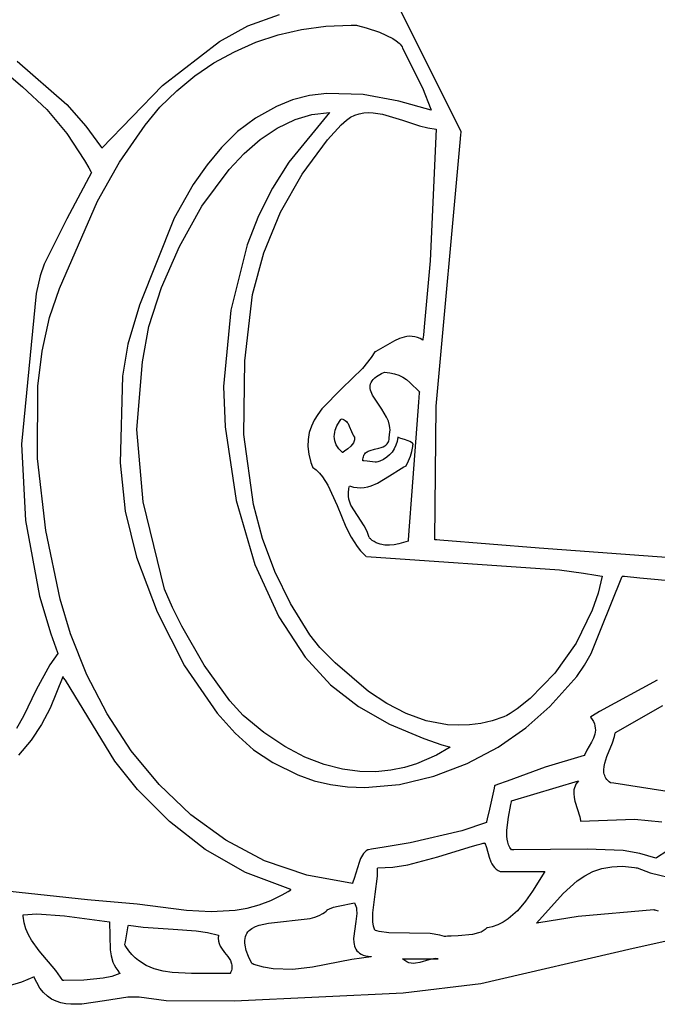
# Model space of a CAD drawing. Extents: x 21.3 to 51.6, y -34 to 34.1.
# Tile 79 of 117: x 42.6 to 43.9, y 5.9 to 7.8. Entities that reach past the tile are written whole.
import ezdxf

# ---------------------------------------------------------------- set-up
doc = ezdxf.new("R2010")
doc.units = 0

msp = doc.modelspace()

# ---------------------------------------------------------------- linework, layer by layer
at = {"layer": 'Layer 1', "color": 7, "linetype": 'CONTINUOUS'}
for p, q in [((43.495119, 7.587339), (43.36918, 7.839922)), ((43.070628, 7.798479), (43.133553, 7.821074)), ((43.01417, 7.766895), (43.070628, 7.798479)), ((43.177491, 7.791084), (43.225837, 7.797662)), ((43.225837, 7.797662), (43.275826, 7.799898)), ((43.275826, 7.799898), (43.282184, 7.799865)), ((43.282184, 7.799865), (43.285371, 7.799822)), ((43.285371, 7.799822), (43.28577, 7.799815)), ((43.28577, 7.799815), (43.28597, 7.799812)), ((43.28597, 7.799812), (43.286069, 7.79981)), ((43.286115, 7.799807), (43.286203, 7.799787)), ((43.286203, 7.799787), (43.286631, 7.799688)), ((43.286631, 7.799688), (43.288442, 7.799258)), ((43.288442, 7.799258), (43.305781, 7.79459)), ((43.305781, 7.79459), (43.33241, 7.785636)), ((43.086224, 7.765526), (43.130912, 7.78032)), ((43.130912, 7.78032), (43.177491, 7.791084)), ((43.33241, 7.785636), (43.359174, 7.772966)), ((42.900394, 7.679553), (43.01417, 7.766895)), ((43.043552, 7.746856), (43.086224, 7.765526)), ((43.359174, 7.772966), (43.365768, 7.768594)), ((43.365768, 7.768594), (43.371338, 7.763962)), ((43.371338, 7.763962), (43.373665, 7.761552)), ((43.373665, 7.761552), (43.375648, 7.759084)), ((43.375648, 7.759084), (43.377257, 7.756557)), ((43.377257, 7.756557), (43.378463, 7.753975)), ((43.00302, 7.724467), (43.043552, 7.746856)), ((43.378463, 7.753975), (43.418202, 7.674805)), ((42.56349, 7.726729), (42.621624, 7.67708)), ((42.610959, 7.727924), (42.710059, 7.641511)), ((42.964752, 7.698513), (43.00302, 7.724467)), ((42.928873, 7.669151), (42.964752, 7.698513)), ((42.621624, 7.67708), (42.670153, 7.63195)), ((42.779987, 7.555063), (42.900394, 7.679553)), ((42.895506, 7.636535), (42.928873, 7.669151)), ((43.192905, 7.659699), (43.159291, 7.651333)), ((43.227955, 7.663786), (43.192905, 7.659699)), ((43.300003, 7.661407), (43.227955, 7.663786)), ((43.370712, 7.648752), (43.300003, 7.661407)), ((43.418202, 7.674805), (43.43475, 7.632506)), ((42.710059, 7.641511), (42.748139, 7.598693)), ((43.127704, 7.63812), (43.085704, 7.614767)), ((43.159291, 7.651333), (43.127704, 7.63812)), ((43.435359, 7.630381), (43.370712, 7.648752)), ((42.670153, 7.63195), (42.710111, 7.584474)), ((42.866029, 7.600421), (42.895506, 7.636535)), ((43.232632, 7.626199), (43.152075, 7.527445)), ((43.164349, 7.611775), (43.197848, 7.62183)), ((43.197848, 7.62183), (43.232632, 7.626199)), ((43.275013, 7.616495), (43.283502, 7.620596)), ((43.283502, 7.620596), (43.292235, 7.623403)), ((43.292235, 7.623403), (43.30119, 7.625039)), ((43.30119, 7.625039), (43.310341, 7.625629)), ((43.310341, 7.625629), (43.319666, 7.625293)), ((43.319666, 7.625293), (43.338743, 7.622341)), ((43.338743, 7.622341), (43.377948, 7.610757)), ((43.43475, 7.632506), (43.435183, 7.631102)), ((43.435183, 7.631102), (43.435398, 7.630398)), ((43.435406, 7.630369), (43.435359, 7.630381)), ((42.748139, 7.598693), (42.777341, 7.558832)), ((42.814741, 7.526822), (42.866029, 7.600421)), ((43.085704, 7.614767), (43.050068, 7.587847)), ((43.128773, 7.594628), (43.164349, 7.611775)), ((43.228832, 7.571258), (43.256463, 7.601423)), ((43.256463, 7.601423), (43.266791, 7.610978)), ((43.266791, 7.610978), (43.275013, 7.616495)), ((43.377948, 7.610757), (43.411968, 7.599655)), ((43.411968, 7.599655), (43.428717, 7.595404)), ((42.710111, 7.584474), (42.745441, 7.530537)), ((43.050068, 7.587847), (43.0179, 7.556445)), ((43.094953, 7.571894), (43.128773, 7.594628)), ((43.428717, 7.595404), (43.445132, 7.592865)), ((43.445132, 7.592865), (43.433562, 7.330672)), ((43.493446, 7.573561), (43.494465, 7.58188)), ((43.494465, 7.58188), (43.494976, 7.58604)), ((43.494976, 7.58604), (43.495104, 7.58708)), ((43.495104, 7.58708), (43.49512, 7.58721)), ((43.495128, 7.587275), (43.495119, 7.587339)), ((43.49512, 7.58721), (43.495128, 7.587275)), ((42.777341, 7.558832), (42.77885, 7.556485)), ((43.062983, 7.544315), (43.094953, 7.571894)), ((43.1784, 7.503345), (43.228832, 7.571258)), ((43.445336, 7.042119), (43.493446, 7.573561)), ((42.77885, 7.556485), (42.77959, 7.55532)), ((42.77959, 7.55532), (42.779774, 7.555029)), ((42.779774, 7.555029), (42.779987, 7.555063)), ((43.0179, 7.556445), (42.9892, 7.521886)), ((43.032953, 7.512631), (43.062983, 7.544315)), ((42.745441, 7.530537), (42.753938, 7.515835)), ((42.771048, 7.449869), (42.814741, 7.526822)), ((42.9892, 7.521886), (42.961483, 7.482777)), ((43.152075, 7.527445), (43.119501, 7.475403)), ((42.759011, 7.506738), (42.710376, 7.414309)), ((42.753938, 7.515835), (42.758172, 7.508282)), ((42.758172, 7.508282), (42.758701, 7.507328)), ((42.758701, 7.507328), (42.758965, 7.50685)), ((42.758965, 7.50685), (42.758998, 7.50679)), ((42.979085, 7.439915), (43.032953, 7.512631)), ((43.135721, 7.427647), (43.1784, 7.503345)), ((42.961483, 7.482777), (42.923765, 7.415727)), ((43.119501, 7.475403), (43.091852, 7.420643)), ((42.695503, 7.276124), (42.771048, 7.449869)), ((42.934086, 7.359677), (42.979085, 7.439915)), ((43.10237, 7.346957), (43.135721, 7.427647)), ((42.710376, 7.414309), (42.665077, 7.32397)), ((42.923765, 7.415727), (42.854666, 7.242977)), ((43.091852, 7.420643), (43.068972, 7.362457)), ((42.898691, 7.277844), (42.934086, 7.359677)), ((43.068972, 7.362457), (43.03688, 7.23298)), ((43.079922, 7.264066), (43.10237, 7.346957)), ((42.665077, 7.32397), (42.656958, 7.300974)), ((43.433562, 7.330672), (43.421343, 7.199905)), ((42.656958, 7.300974), (42.648931, 7.265868)), ((42.648931, 7.265868), (42.619952, 6.966106)), ((42.675794, 7.218113), (42.695503, 7.276124)), ((42.873638, 7.200347), (42.898691, 7.277844)), ((43.064272, 7.131971), (43.079922, 7.264066)), ((42.854666, 7.242977), (42.831821, 7.165203)), ((43.03688, 7.23298), (43.02196, 7.081318)), ((42.660774, 7.151068), (42.675794, 7.218113)), ((42.860654, 7.130129), (42.873638, 7.200347)), ((43.421343, 7.199905), (43.419719, 7.18337)), ((43.362269, 7.171748), (43.32529, 7.150874)), ((43.371952, 7.176225), (43.362269, 7.171748)), ((43.381864, 7.179422), (43.371952, 7.176225)), ((43.386913, 7.180387), (43.381864, 7.179422)), ((43.392031, 7.180846), (43.386913, 7.180387)), ((43.397218, 7.18074), (43.392031, 7.180846)), ((43.40248, 7.180005), (43.397218, 7.18074)), ((43.407819, 7.178582), (43.40248, 7.180005)), ((43.413238, 7.176407), (43.407819, 7.178582)), ((43.418742, 7.17342), (43.413238, 7.176407)), ((43.418753, 7.173523), (43.418746, 7.173459)), ((43.418803, 7.174042), (43.418753, 7.173523)), ((43.418905, 7.17508), (43.418803, 7.174042)), ((43.419719, 7.18337), (43.418905, 7.17508)), ((42.652174, 7.081403), (42.660774, 7.151068)), ((42.831821, 7.165203), (42.820887, 7.101811)), ((43.322907, 7.149808), (43.315875, 7.138354)), ((43.323047, 7.149869), (43.322977, 7.149839)), ((43.32529, 7.150874), (43.323047, 7.149869)), ((42.849523, 6.99546), (42.860654, 7.130129)), ((43.062696, 6.985614), (43.064272, 7.131971)), ((43.315875, 7.138354), (43.298636, 7.116854)), ((43.298636, 7.116854), (43.257224, 7.076945)), ((43.336313, 7.106648), (43.342227, 7.109474)), ((43.342227, 7.109474), (43.342326, 7.109518)), ((43.342363, 7.10953), (43.353019, 7.108494)), ((43.353019, 7.108494), (43.362574, 7.106391)), ((42.820887, 7.101811), (42.816089, 6.929141)), ((43.314807, 7.08615), (43.316017, 7.089167)), ((43.316017, 7.089167), (43.317784, 7.092152)), ((43.317784, 7.092152), (43.320146, 7.095106)), ((43.320146, 7.095106), (43.323142, 7.09803)), ((43.323142, 7.09803), (43.326809, 7.100928)), ((43.326809, 7.100928), (43.336313, 7.106648)), ((43.362574, 7.106391), (43.371193, 7.103315)), ((43.371193, 7.103315), (43.379044, 7.099362)), ((43.379044, 7.099362), (43.386293, 7.094627)), ((43.386293, 7.094627), (43.393107, 7.089206)), ((43.393107, 7.089206), (43.411798, 7.070644)), ((42.6515, 6.937775), (42.652174, 7.081403)), ((43.02196, 7.081318), (43.02512, 7.000948)), ((43.257224, 7.076945), (43.21754, 7.036327)), ((43.313905, 7.080008), (43.314116, 7.083097)), ((43.314136, 7.076881), (43.313905, 7.080008)), ((43.314116, 7.083097), (43.314807, 7.08615)), ((43.31477, 7.073713), (43.314136, 7.076881)), ((43.31577, 7.070503), (43.31477, 7.073713)), ((43.318712, 7.063949), (43.31577, 7.070503)), ((43.411769, 7.070256), (43.411642, 7.068559)), ((43.411794, 7.070602), (43.411769, 7.070256)), ((43.337423, 7.035673), (43.318712, 7.063949)), ((43.41024, 7.049816), (43.397002, 6.872777)), ((43.411642, 7.068559), (43.41024, 7.049816)), ((43.21754, 7.036327), (43.209433, 7.025382)), ((43.346651, 7.02009), (43.337423, 7.035673)), ((43.442352, 6.77623), (43.445336, 7.042119)), ((43.202463, 7.01394), (43.196836, 7.00191)), ((43.209433, 7.025382), (43.202463, 7.01394)), ((43.247823, 7.002788), (43.252561, 7.011202)), ((43.252561, 7.011202), (43.255406, 7.015343)), ((43.255406, 7.015343), (43.256163, 7.016369)), ((43.256163, 7.016369), (43.256211, 7.016433)), ((43.256243, 7.016475), (43.259357, 7.015765)), ((43.259357, 7.015765), (43.262074, 7.014682)), ((43.262074, 7.014682), (43.264436, 7.013265)), ((43.264436, 7.013265), (43.266485, 7.011548)), ((43.266485, 7.011548), (43.268263, 7.009569)), ((43.35016, 7.011885), (43.346651, 7.02009)), ((43.352523, 7.003386), (43.35016, 7.011885)), ((42.862229, 6.851544), (42.849523, 6.99546)), ((43.02512, 7.000948), (43.0472, 6.854061)), ((43.196836, 7.00191), (43.192757, 6.989202)), ((43.243414, 6.990009), (43.244496, 6.994275)), ((43.244496, 6.994275), (43.247823, 7.002788)), ((43.268263, 7.009569), (43.269814, 7.007365)), ((43.269814, 7.007365), (43.272401, 7.002427)), ((43.272401, 7.002427), (43.276715, 6.991464)), ((43.276715, 6.991464), (43.279306, 6.985662)), ((43.353179, 6.99902), (43.352523, 7.003386)), ((43.353434, 6.994576), (43.353179, 6.99902)), ((43.353249, 6.99005), (43.353434, 6.994576)), ((43.081348, 6.846021), (43.062696, 6.985614)), ((43.190433, 6.975724), (43.190069, 6.961386)), ((43.192757, 6.989202), (43.190433, 6.975724)), ((43.242522, 6.98152), (43.24275, 6.985754)), ((43.242754, 6.977319), (43.242522, 6.98152)), ((43.24275, 6.985754), (43.243414, 6.990009)), ((43.243466, 6.973162), (43.242754, 6.977319)), ((43.24468, 6.969062), (43.243466, 6.973162)), ((43.279306, 6.985662), (43.280851, 6.982928)), ((43.280851, 6.982928), (43.282632, 6.980365)), ((43.282079, 6.972744), (43.281369, 6.970917)), ((43.282581, 6.974607), (43.282079, 6.972744)), ((43.282856, 6.9765), (43.282581, 6.974607)), ((43.282632, 6.980365), (43.28288, 6.978421)), ((43.28288, 6.978421), (43.282856, 6.9765)), ((43.350141, 6.970821), (43.350964, 6.97307)), ((43.350964, 6.97307), (43.351575, 6.97558)), ((43.351575, 6.97558), (43.351958, 6.978369)), ((43.351958, 6.978369), (43.352586, 6.98544)), ((43.352586, 6.98544), (43.353249, 6.99005)), ((43.36733, 6.971813), (43.364992, 6.964006)), ((43.368742, 6.98036), (43.36733, 6.971813)), ((43.369163, 6.98013), (43.36875, 6.98036)), ((43.369997, 6.979692), (43.369163, 6.98013)), ((43.371699, 6.978904), (43.369997, 6.979692)), ((43.375216, 6.977601), (43.371699, 6.978904)), ((43.382491, 6.975556), (43.375216, 6.977601)), ((43.389688, 6.973223), (43.382491, 6.975556)), ((43.393108, 6.971562), (43.389688, 6.973223)), ((43.396331, 6.969365), (43.393108, 6.971562)), ((42.619952, 6.966106), (42.628097, 6.814481)), ((43.190069, 6.961386), (43.191872, 6.946099)), ((43.246417, 6.96503), (43.24468, 6.969062)), ((43.248698, 6.961077), (43.246417, 6.96503)), ((43.251544, 6.957215), (43.248698, 6.961077)), ((43.254976, 6.953455), (43.251544, 6.957215)), ((43.259017, 6.94981), (43.254976, 6.953455)), ((43.263057, 6.952346), (43.260458, 6.950686)), ((43.269201, 6.956777), (43.263057, 6.952346)), ((43.275464, 6.962464), (43.269201, 6.956777)), ((43.278211, 6.965691), (43.275464, 6.962464)), ((43.280474, 6.969129), (43.278211, 6.965691)), ((43.281369, 6.970917), (43.280474, 6.969129)), ((43.307954, 6.951251), (43.309738, 6.952275)), ((43.309738, 6.952275), (43.313625, 6.953945)), ((43.313625, 6.953945), (43.322256, 6.956273)), ((43.322256, 6.956273), (43.331246, 6.958207)), ((43.331246, 6.958207), (43.335582, 6.959383)), ((43.335582, 6.959383), (43.339654, 6.960889)), ((43.339654, 6.960889), (43.343347, 6.962867)), ((43.343347, 6.962867), (43.345013, 6.964079)), ((43.345013, 6.964079), (43.346541, 6.965462)), ((43.346541, 6.965462), (43.347914, 6.967035)), ((43.347914, 6.967035), (43.349119, 6.968815)), ((43.349119, 6.968815), (43.350141, 6.970821)), ((43.361749, 6.956939), (43.357626, 6.950613)), ((43.364992, 6.964006), (43.361749, 6.956939)), ((43.394262, 6.942323), (43.397024, 6.952011)), ((43.39785, 6.968017), (43.396331, 6.969365)), ((43.397024, 6.952011), (43.398803, 6.961985)), ((43.399296, 6.966476), (43.39785, 6.968017)), ((43.398803, 6.961985), (43.399105, 6.964534)), ((43.399105, 6.964534), (43.399236, 6.965818)), ((43.399236, 6.965818), (43.399296, 6.966462)), ((42.668302, 6.794356), (42.6515, 6.937775)), ((43.191872, 6.946099), (43.196046, 6.92977)), ((43.2591, 6.949859), (43.259038, 6.949822)), ((43.259353, 6.950011), (43.2591, 6.949859)), ((43.260458, 6.950686), (43.259353, 6.950011)), ((43.299298, 6.933153), (43.299425, 6.936168)), ((43.299486, 6.933124), (43.299334, 6.93314)), ((43.299425, 6.936168), (43.299795, 6.93889)), ((43.301157, 6.932948), (43.299486, 6.933124)), ((43.299795, 6.93889), (43.300393, 6.941337)), ((43.300393, 6.941337), (43.301205, 6.943528)), ((43.308117, 6.932215), (43.301157, 6.932948)), ((43.301205, 6.943528), (43.302216, 6.945479)), ((43.302216, 6.945479), (43.303411, 6.947209)), ((43.303411, 6.947209), (43.304775, 6.948736)), ((43.304775, 6.948736), (43.306294, 6.950077)), ((43.306294, 6.950077), (43.307954, 6.951251)), ((43.323837, 6.93056), (43.308117, 6.932215)), ((43.332811, 6.932708), (43.328822, 6.931303)), ((43.340216, 6.936074), (43.332811, 6.932708)), ((43.346836, 6.94018), (43.340216, 6.936074)), ((43.352647, 6.945027), (43.346836, 6.94018)), ((43.357626, 6.950613), (43.352647, 6.945027)), ((43.385409, 6.923421), (43.390423, 6.932825)), ((43.390423, 6.932825), (43.394262, 6.942323)), ((42.816089, 6.929141), (42.826362, 6.832844)), ((43.196046, 6.92977), (43.199087, 6.921187)), ((43.199087, 6.921187), (43.199192, 6.920914)), ((43.199192, 6.920914), (43.199245, 6.920778)), ((43.199245, 6.920778), (43.199272, 6.92071)), ((43.199299, 6.920643), (43.206439, 6.915207)), ((43.206439, 6.915207), (43.212974, 6.908781)), ((43.325502, 6.930384), (43.323837, 6.93056)), ((43.325653, 6.930368), (43.325502, 6.930384)), ((43.326757, 6.930669), (43.325707, 6.93037)), ((43.328822, 6.931303), (43.326757, 6.930669)), ((43.352569, 6.903429), (43.37551, 6.918235)), ((43.37551, 6.918235), (43.381154, 6.921341)), ((43.381154, 6.921341), (43.383971, 6.922746)), ((43.383971, 6.922746), (43.385379, 6.923406)), ((43.212974, 6.908781), (43.218978, 6.901465)), ((43.218978, 6.901465), (43.229681, 6.884576)), ((43.328394, 6.88896), (43.352569, 6.903429)), ((43.229681, 6.884576), (43.247904, 6.844611)), ((43.270742, 6.869983), (43.271607, 6.877279)), ((43.271607, 6.877279), (43.272403, 6.881126)), ((43.272403, 6.881126), (43.272897, 6.883102)), ((43.272912, 6.883143), (43.280539, 6.881076)), ((43.280539, 6.881076), (43.287942, 6.87998)), ((43.287942, 6.87998), (43.295134, 6.879769)), ((43.295134, 6.879769), (43.302128, 6.880356)), ((43.302128, 6.880356), (43.308937, 6.881655)), ((43.308937, 6.881655), (43.315576, 6.88358)), ((43.315576, 6.88358), (43.328394, 6.88896)), ((43.0472, 6.854061), (43.084437, 6.727212)), ((43.270765, 6.86317), (43.270742, 6.869983)), ((43.271578, 6.856782), (43.270765, 6.86317)), ((43.273085, 6.850763), (43.271578, 6.856782)), ((43.397002, 6.872777), (43.39114, 6.794378)), ((42.904762, 6.678248), (42.862229, 6.851544)), ((43.0994, 6.778783), (43.081348, 6.846021)), ((43.247904, 6.844611), (43.265761, 6.801827)), ((43.275189, 6.845057), (43.273085, 6.850763)), ((43.301909, 6.80387), (43.275189, 6.845057)), ((42.628097, 6.814481), (42.655819, 6.663698)), ((42.826362, 6.832844), (42.849004, 6.741671)), ((43.265761, 6.801827), (43.276007, 6.781413)), ((43.307788, 6.792738), (43.301909, 6.80387)), ((42.697111, 6.658272), (42.668302, 6.794356)), ((43.123877, 6.713262), (43.0994, 6.778783)), ((43.276007, 6.781413), (43.287906, 6.762738)), ((43.310074, 6.786736), (43.307788, 6.792738)), ((43.311797, 6.780367), (43.310074, 6.786736)), ((43.312645, 6.779481), (43.311816, 6.780345)), ((43.314346, 6.777839), (43.312645, 6.779481)), ((43.317914, 6.774899), (43.314346, 6.777839)), ((43.389732, 6.77555), (43.389604, 6.773828)), ((43.39114, 6.794378), (43.389732, 6.77555)), ((43.442378, 6.776198), (43.442352, 6.77623)), ((43.442426, 6.776196), (43.442378, 6.776198)), ((43.442522, 6.776191), (43.442426, 6.776196)), ((43.44329, 6.776154), (43.442522, 6.776191)), ((43.446362, 6.776001), (43.44329, 6.776154)), ((43.452508, 6.775683), (43.446362, 6.776001)), ((43.650044, 6.759304), (43.452508, 6.775683)), ((43.287906, 6.762738), (43.294657, 6.754306)), ((43.321686, 6.772399), (43.317914, 6.774899)), ((43.325643, 6.770316), (43.321686, 6.772399)), ((43.329764, 6.768631), (43.325643, 6.770316)), ((43.334032, 6.767323), (43.329764, 6.768631)), ((43.342927, 6.765754), (43.334032, 6.767323)), ((43.352173, 6.765441), (43.342927, 6.765754)), ((43.361616, 6.766218), (43.352173, 6.765441)), ((43.3711, 6.767918), (43.361616, 6.766218)), ((43.389572, 6.773419), (43.3711, 6.767918)), ((43.389577, 6.773469), (43.389573, 6.77342)), ((43.389604, 6.773828), (43.389577, 6.773469)), ((44.04927, 6.730365), (43.650044, 6.759304)), ((42.849004, 6.741671), (42.88996, 6.632971)), ((43.294657, 6.754306), (43.30204, 6.746614)), ((43.30204, 6.746614), (43.305991, 6.743077)), ((43.305991, 6.743077), (43.306117, 6.74297)), ((43.306117, 6.74297), (43.30618, 6.742917)), ((43.30618, 6.742917), (43.306212, 6.74289)), ((43.306246, 6.742865), (43.69057, 6.716428)), ((43.084437, 6.727212), (43.131903, 6.622611)), ((43.155237, 6.649468), (43.123877, 6.713262)), ((43.69057, 6.716428), (43.738775, 6.709648)), ((43.738775, 6.709648), (43.762881, 6.70599)), ((43.762881, 6.70599), (43.774934, 6.704094)), ((43.775683, 6.703972), (43.767459, 6.66982)), ((43.773436, 6.599862), (43.81455, 6.701489)), ((43.774934, 6.704094), (43.775311, 6.704034)), ((43.775311, 6.704034), (43.775499, 6.704004)), ((43.775499, 6.704004), (43.775593, 6.703989)), ((43.775593, 6.703989), (43.77564, 6.703982)), ((43.77564, 6.703982), (43.775683, 6.703972)), ((43.81455, 6.701489), (43.815405, 6.703006)), ((43.815405, 6.703006), (43.815837, 6.703762)), ((43.815837, 6.703762), (43.815946, 6.703951)), ((43.815978, 6.703973), (43.816133, 6.703958)), ((43.816133, 6.703958), (43.816893, 6.703886)), ((43.816893, 6.703886), (43.820097, 6.703581)), ((43.820097, 6.703581), (43.850393, 6.700696)), ((43.850393, 6.700696), (43.938317, 6.692324)), ((42.920644, 6.641144), (42.904762, 6.678248)), ((42.655819, 6.663698), (42.678073, 6.589091)), ((42.717305, 6.5889), (42.697111, 6.658272)), ((43.767459, 6.66982), (43.755808, 6.635905)), ((42.938972, 6.604101), (42.920644, 6.641144)), ((43.193935, 6.58741), (43.155237, 6.649468)), ((42.88996, 6.632971), (42.944546, 6.525563)), ((43.131903, 6.622611), (43.184669, 6.542468)), ((43.755808, 6.635905), (43.723553, 6.570432)), ((42.983315, 6.526819), (42.938972, 6.604101)), ((43.753413, 6.549951), (43.773436, 6.599862)), ((42.678073, 6.589091), (42.691482, 6.552067)), ((42.750009, 6.507682), (42.717305, 6.5889)), ((43.213575, 6.561676), (43.193935, 6.58741)), ((43.243953, 6.53112), (43.213575, 6.561676)), ((43.723553, 6.570432), (43.681567, 6.510845)), ((42.692341, 6.549795), (42.676155, 6.527306)), ((42.691482, 6.552067), (42.691926, 6.550913)), ((42.691926, 6.550913), (42.692149, 6.550336)), ((42.692149, 6.550336), (42.69226, 6.550048)), ((42.69226, 6.550048), (42.692316, 6.549904)), ((42.692316, 6.549904), (42.692344, 6.549832)), ((43.184669, 6.542468), (43.235184, 6.48799)), ((43.74078, 6.526453), (43.753413, 6.549951)), ((42.676155, 6.527306), (42.649176, 6.477449)), ((42.944546, 6.525563), (43.009501, 6.430995)), ((43.034388, 6.455917), (42.983315, 6.526819)), ((43.3108, 6.474321), (43.243953, 6.53112)), ((43.725349, 6.504397), (43.74078, 6.526453)), ((42.702022, 6.503812), (42.67718, 6.440999)), ((42.702106, 6.503932), (42.702022, 6.503812)), ((42.703802, 6.501711), (42.702106, 6.503932)), ((42.707165, 6.497213), (42.703802, 6.501711)), ((42.790437, 6.429727), (42.750009, 6.507682)), ((43.681567, 6.510845), (43.632497, 6.460439)), ((43.671243, 6.444316), (43.725349, 6.504397)), ((42.805755, 6.336105), (42.707165, 6.497213)), ((43.235184, 6.48799), (43.290781, 6.444583)), ((43.885383, 6.497019), (43.770128, 6.434685)), ((42.649176, 6.477449), (42.623958, 6.425618)), ((43.347181, 6.450244), (43.3108, 6.474321)), ((43.061128, 6.426848), (43.034388, 6.455917)), ((43.290781, 6.444583), (43.352523, 6.409499)), ((43.385472, 6.430492), (43.347181, 6.450244)), ((43.632497, 6.460439), (43.606133, 6.439707)), ((43.623927, 6.401865), (43.671243, 6.444316)), ((43.802083, 6.392871), (43.896152, 6.446353)), ((42.623958, 6.425618), (42.609974, 6.400662)), ((42.67718, 6.440999), (42.659929, 6.409068)), ((42.838456, 6.356434), (42.790437, 6.429727)), ((43.009501, 6.430995), (43.044973, 6.391336)), ((43.102524, 6.392792), (43.061128, 6.426848)), ((43.42563, 6.416147), (43.385472, 6.430492)), ((43.580234, 6.42416), (43.556854, 6.416388)), ((43.585832, 6.426452), (43.580234, 6.42416)), ((43.592639, 6.430639), (43.585832, 6.426452)), ((43.606133, 6.439707), (43.592639, 6.430639)), ((43.752085, 6.423406), (43.75549, 6.418962)), ((43.752323, 6.423581), (43.752106, 6.423441)), ((43.752757, 6.42386), (43.752323, 6.423581)), ((43.756229, 6.42608), (43.752757, 6.42386)), ((43.770128, 6.434685), (43.756229, 6.42608)), ((42.659929, 6.409068), (42.639015, 6.377691)), ((43.352523, 6.409499), (43.420494, 6.380996)), ((43.467609, 6.408294), (43.42563, 6.416147)), ((43.489268, 6.407139), (43.467609, 6.408294)), ((43.511366, 6.408013), (43.489268, 6.407139)), ((43.533896, 6.411051), (43.511366, 6.408013)), ((43.556854, 6.416388), (43.533896, 6.411051)), ((43.75549, 6.418962), (43.758131, 6.414584)), ((43.758131, 6.414584), (43.760062, 6.410269)), ((43.760062, 6.410269), (43.761337, 6.40601)), ((43.761337, 6.40601), (43.762011, 6.401803)), ((43.044973, 6.391336), (43.081965, 6.358259)), ((43.144052, 6.36502), (43.102524, 6.392792)), ((43.568507, 6.363621), (43.623927, 6.401865)), ((43.76097, 6.389438), (43.758268, 6.381357)), ((43.761773, 6.393522), (43.76097, 6.389438)), ((43.762138, 6.397642), (43.761773, 6.393522)), ((43.762011, 6.401803), (43.762138, 6.397642)), ((43.796209, 6.372197), (43.800505, 6.385117)), ((43.800505, 6.385117), (43.801832, 6.391231)), ((43.801832, 6.391231), (43.802053, 6.392715)), ((43.802053, 6.392715), (43.802066, 6.392807)), ((43.802066, 6.392807), (43.802072, 6.392853)), ((42.639015, 6.377691), (42.614105, 6.347541)), ((43.184043, 6.344119), (43.144052, 6.36502)), ((43.420494, 6.380996), (43.456843, 6.368667)), ((43.456843, 6.368667), (43.466179, 6.365748)), ((43.466179, 6.365748), (43.470884, 6.364311)), ((43.470884, 6.364311), (43.472064, 6.363954)), ((43.754465, 6.373358), (43.745302, 6.35744)), ((43.758268, 6.381357), (43.754465, 6.373358)), ((43.785221, 6.345051), (43.796209, 6.372197)), ((42.893929, 6.2892), (42.838456, 6.356434)), ((43.081965, 6.358259), (43.120119, 6.332887)), ((43.44618, 6.347523), (43.406375, 6.330297)), ((43.472901, 6.363695), (43.44618, 6.347523)), ((43.472064, 6.363954), (43.472655, 6.363776)), ((43.472655, 6.363776), (43.472802, 6.363731)), ((43.472802, 6.363731), (43.472876, 6.363709)), ((43.506847, 6.331117), (43.568507, 6.363621)), ((43.739538, 6.347022), (43.66187, 6.323711)), ((43.739645, 6.347174), (43.739582, 6.347048)), ((43.739772, 6.347425), (43.739645, 6.347174)), ((43.740811, 6.349437), (43.739772, 6.347425)), ((43.745302, 6.35744), (43.740811, 6.349437)), ((43.78091, 6.33166), (43.785221, 6.345051)), ((42.850796, 6.279665), (42.805755, 6.336105)), ((43.120119, 6.332887), (43.170201, 6.308362)), ((43.222323, 6.329378), (43.184043, 6.344119)), ((43.25872, 6.320081), (43.222323, 6.329378)), ((43.406375, 6.330297), (43.381999, 6.323073)), ((43.440812, 6.305887), (43.506847, 6.331117)), ((43.778975, 6.318947), (43.779571, 6.325193)), ((43.779571, 6.325193), (43.78091, 6.33166)), ((43.170201, 6.308362), (43.202146, 6.296994)), ((43.293059, 6.315516), (43.25872, 6.320081)), ((43.325167, 6.314969), (43.293059, 6.315516)), ((43.354872, 6.317725), (43.325167, 6.314969)), ((43.381999, 6.323073), (43.354872, 6.317725)), ((43.372265, 6.289464), (43.440812, 6.305887)), ((43.66187, 6.323711), (43.586605, 6.29581)), ((43.77927, 6.312975), (43.778975, 6.318947)), ((43.779799, 6.310108), (43.77927, 6.312975)), ((43.780606, 6.307329), (43.779799, 6.310108)), ((43.781711, 6.304644), (43.780606, 6.307329)), ((42.956724, 6.229424), (42.893929, 6.2892)), ((43.202146, 6.296994), (43.235095, 6.289168)), ((43.235095, 6.289168), (43.268814, 6.284694)), ((43.303071, 6.28338), (43.372265, 6.289464)), ((43.561667, 6.286731), (43.56066, 6.282283)), ((43.561766, 6.287172), (43.561667, 6.286731)), ((43.561791, 6.287279), (43.561766, 6.287172)), ((43.562137, 6.28742), (43.561836, 6.287322)), ((43.562739, 6.287617), (43.562137, 6.28742)), ((43.567542, 6.289205), (43.562739, 6.287617)), ((43.586605, 6.29581), (43.567542, 6.289205)), ((43.595135, 6.256755), (43.728459, 6.29703)), ((43.721618, 6.286255), (43.720354, 6.282574)), ((43.723363, 6.289895), (43.721618, 6.286255)), ((43.725629, 6.293488), (43.723363, 6.289895)), ((43.728459, 6.29703), (43.725629, 6.293488)), ((43.783131, 6.30206), (43.781711, 6.304644)), ((43.784887, 6.299584), (43.783131, 6.30206)), ((43.786995, 6.297223), (43.784887, 6.299584)), ((43.789475, 6.294981), (43.786995, 6.297223)), ((43.792345, 6.292867), (43.789475, 6.294981)), ((43.792402, 6.292857), (43.792357, 6.292863)), ((43.792582, 6.292831), (43.792402, 6.292857)), ((43.792941, 6.292779), (43.792582, 6.292831)), ((43.798685, 6.291938), (43.792941, 6.292779)), ((43.974148, 6.264739), (43.798685, 6.291938)), ((42.914456, 6.215759), (42.850796, 6.279665)), ((43.268814, 6.284694), (43.303071, 6.28338)), ((43.56066, 6.282283), (43.551247, 6.240709)), ((43.719103, 6.275102), (43.719034, 6.27132)), ((43.719034, 6.27132), (43.719802, 6.263686)), ((43.71953, 6.278855), (43.719103, 6.275102)), ((43.720354, 6.282574), (43.71953, 6.278855)), ((43.589139, 6.224489), (43.59397, 6.249382)), ((43.59397, 6.249382), (43.594911, 6.255196)), ((43.594911, 6.255196), (43.595113, 6.256613)), ((43.595113, 6.256613), (43.595125, 6.256701)), ((43.595125, 6.256701), (43.595131, 6.256745)), ((43.719802, 6.263686), (43.721503, 6.255987)), ((43.721503, 6.255987), (43.731056, 6.225225)), ((43.026704, 6.178505), (42.956724, 6.229424)), ((43.551247, 6.240709), (43.546791, 6.221024)), ((42.985571, 6.159992), (42.914456, 6.215759)), ((43.545129, 6.213698), (43.496277, 6.197027)), ((43.545189, 6.213949), (43.545135, 6.21371)), ((43.545495, 6.215301), (43.545189, 6.213949)), ((43.546791, 6.221024), (43.545495, 6.215301)), ((43.585665, 6.198832), (43.589139, 6.224489)), ((43.731056, 6.225225), (43.732483, 6.217714)), ((43.732483, 6.217714), (43.732595, 6.216784)), ((43.732595, 6.216784), (43.73262, 6.216552)), ((43.73262, 6.216552), (43.732626, 6.216494)), ((43.732641, 6.216476), (43.839977, 6.220215)), ((43.839977, 6.220215), (43.894092, 6.215116)), ((43.496277, 6.197027), (43.393637, 6.173582)), ((43.585713, 6.18649), (43.585665, 6.198832)), ((43.103736, 6.137841), (43.026704, 6.178505)), ((43.393637, 6.173582), (43.342002, 6.164819)), ((43.510845, 6.164726), (43.52687, 6.169304)), ((43.52687, 6.169304), (43.534983, 6.171503)), ((43.534983, 6.171503), (43.539065, 6.172575)), ((43.539065, 6.172575), (43.541114, 6.173103)), ((43.541114, 6.173103), (43.54214, 6.173365)), ((43.54214, 6.173365), (43.542268, 6.173398)), ((43.542268, 6.173398), (43.542332, 6.173414)), ((43.542354, 6.173417), (43.545514, 6.164107)), ((43.586406, 6.180576), (43.585713, 6.18649)), ((43.58763, 6.174884), (43.586406, 6.180576)), ((43.58945, 6.169455), (43.58763, 6.174884)), ((43.591928, 6.164325), (43.58945, 6.169455)), ((43.065601, 6.114253), (42.985571, 6.159992)), ((43.298715, 6.148905), (43.294951, 6.142048)), ((43.300907, 6.151994), (43.298715, 6.148905)), ((43.303338, 6.154815), (43.300907, 6.151994)), ((43.306033, 6.157337), (43.303338, 6.154815)), ((43.309016, 6.159529), (43.306033, 6.157337)), ((43.309059, 6.159537), (43.309016, 6.159529)), ((43.309108, 6.159544), (43.309059, 6.159537)), ((43.3095, 6.159607), (43.309108, 6.159544)), ((43.310284, 6.159733), (43.3095, 6.159607)), ((43.316577, 6.160742), (43.310284, 6.159733)), ((43.342002, 6.164819), (43.316577, 6.160742)), ((43.448834, 6.145708), (43.510845, 6.164726)), ((43.545514, 6.164107), (43.550913, 6.144784)), ((43.595129, 6.159534), (43.591928, 6.164325)), ((43.595305, 6.15952), (43.595167, 6.159528)), ((43.595581, 6.159504), (43.595305, 6.15952)), ((43.600007, 6.15927), (43.595581, 6.159504)), ((43.746069, 6.161117), (43.600007, 6.15927)), ((43.817203, 6.15803), (43.746069, 6.161117)), ((43.850835, 6.152399), (43.817203, 6.15803)), ((43.882619, 6.142868), (43.850835, 6.152399)), ((43.904479, 6.156584), (43.884041, 6.143779)), ((43.187684, 6.108829), (43.103736, 6.137841)), ((43.29185, 6.134491), (43.282125, 6.102245)), ((43.294951, 6.142048), (43.29185, 6.134491)), ((43.358718, 6.125182), (43.388698, 6.129975)), ((43.388698, 6.129975), (43.448834, 6.145708)), ((43.550913, 6.144784), (43.554208, 6.135757)), ((43.554208, 6.135757), (43.556241, 6.131588)), ((43.556241, 6.131588), (43.558619, 6.127725)), ((43.88268, 6.142898), (43.88264, 6.142872)), ((43.88276, 6.14295), (43.88268, 6.142898)), ((43.884041, 6.143779), (43.88276, 6.14295)), ((42.197966, 6.118936), (42.751424, 6.060785)), ((43.156006, 6.080432), (43.065601, 6.114253)), ((43.328399, 6.107459), (43.32872, 6.115834)), ((43.328471, 6.123317), (43.328466, 6.123377)), ((43.328469, 6.12342), (43.358718, 6.125182)), ((43.328506, 6.12283), (43.328471, 6.123317)), ((43.328568, 6.121851), (43.328506, 6.12283)), ((43.32866, 6.119873), (43.328568, 6.121851)), ((43.32872, 6.115834), (43.32866, 6.119873)), ((43.558619, 6.127725), (43.561408, 6.124225)), ((43.561408, 6.124225), (43.564675, 6.121145)), ((43.564675, 6.121145), (43.568486, 6.118542)), ((43.568486, 6.118542), (43.572908, 6.116475)), ((43.572929, 6.116475), (43.573096, 6.116475)), ((43.573096, 6.116475), (43.573911, 6.116475)), ((43.573911, 6.116475), (43.58267, 6.116475)), ((43.58267, 6.116475), (43.65073, 6.116475)), ((43.661792, 6.116472), (43.637232, 6.077263)), ((43.65073, 6.116475), (43.660287, 6.116475)), ((43.660287, 6.116475), (43.661786, 6.116475)), ((43.740996, 6.107873), (43.75728, 6.116213)), ((43.75728, 6.116213), (43.775037, 6.122341)), ((43.775037, 6.122341), (43.794541, 6.125945)), ((43.794541, 6.125945), (43.816067, 6.126712)), ((43.816067, 6.126712), (43.83989, 6.124333)), ((43.83989, 6.124333), (43.843043, 6.123799)), ((43.843043, 6.123799), (43.844635, 6.123511)), ((43.844635, 6.123511), (43.845034, 6.123437)), ((43.845034, 6.123437), (43.845084, 6.123428)), ((43.845131, 6.123418), (43.871099, 6.113766)), ((43.871099, 6.113766), (43.925973, 6.100753)), ((43.278414, 6.092869), (43.187684, 6.108829)), ((43.278467, 6.092874), (43.278414, 6.092869)), ((43.278522, 6.092993), (43.278474, 6.092887)), ((43.27862, 6.093203), (43.278522, 6.092993)), ((43.27938, 6.09492), (43.27862, 6.093203)), ((43.282125, 6.102245), (43.27938, 6.09492)), ((43.32355, 6.071243), (43.328399, 6.107459)), ((43.698226, 6.07269), (43.725908, 6.097631)), ((43.725908, 6.097631), (43.740996, 6.107873)), ((43.139021, 6.069927), (43.150434, 6.076639)), ((43.150434, 6.076639), (43.156111, 6.080278)), ((43.156111, 6.080278), (43.156006, 6.080432)), ((43.319035, 6.033919), (43.32355, 6.071243)), ((43.637232, 6.077263), (43.623004, 6.057119)), ((43.645131, 6.013703), (43.698226, 6.07269)), ((42.751424, 6.060785), (42.849845, 6.05184)), ((42.849845, 6.05184), (42.948339, 6.03922)), ((43.092649, 6.050025), (43.115973, 6.058652)), ((43.115973, 6.058652), (43.139021, 6.069927)), ((43.250057, 6.047683), (43.282632, 6.053975)), ((43.282632, 6.053975), (43.284249, 6.050996)), ((43.284249, 6.050996), (43.285479, 6.0478)), ((43.623004, 6.057119), (43.606987, 6.038384)), ((42.622911, 6.030365), (42.650626, 6.032129)), ((42.650626, 6.032129), (42.70551, 6.028291)), ((42.948339, 6.03922), (42.997104, 6.036765)), ((42.997104, 6.036765), (43.045275, 6.039668)), ((43.045275, 6.039668), (43.069074, 6.043784)), ((43.069074, 6.043784), (43.092649, 6.050025)), ((43.212297, 6.028644), (43.219769, 6.032705)), ((43.219769, 6.032705), (43.223112, 6.035083)), ((43.223112, 6.035083), (43.226166, 6.037713)), ((43.226166, 6.037713), (43.22758, 6.039127)), ((43.22758, 6.039127), (43.228258, 6.039859)), ((43.228258, 6.039859), (43.228424, 6.040045)), ((43.228464, 6.04009), (43.232614, 6.042265)), ((43.232614, 6.042265), (43.241194, 6.045511)), ((43.241194, 6.045511), (43.250057, 6.047683)), ((43.285479, 6.0478), (43.286355, 6.044406)), ((43.287216, 6.033236), (43.285552, 6.016751)), ((43.286355, 6.044406), (43.286913, 6.040835)), ((43.286913, 6.040835), (43.287216, 6.033236)), ((43.319419, 6.016193), (43.319035, 6.033919)), ((43.606987, 6.038384), (43.588811, 6.022383)), ((43.878455, 6.040089), (43.728005, 6.027013)), ((44.150636, 6.032921), (43.837193, 5.963328)), ((43.878605, 6.040044), (43.878532, 6.040067)), ((43.878752, 6.04), (43.878605, 6.040044)), ((43.879045, 6.039912), (43.878752, 6.04)), ((43.87963, 6.039741), (43.879045, 6.039912)), ((43.880798, 6.039412), (43.87963, 6.039741)), ((43.883126, 6.038813), (43.880798, 6.039412)), ((43.887754, 6.037843), (43.883126, 6.038813)), ((42.622921, 6.030101), (42.62291, 6.030314)), ((42.62297, 6.029251), (42.622921, 6.030101)), ((42.623091, 6.02756), (42.62297, 6.029251)), ((42.625085, 6.01451), (42.623091, 6.02756)), ((42.628738, 6.002233), (42.625085, 6.01451)), ((42.70551, 6.028291), (42.795132, 6.016475)), ((42.795132, 6.016475), (42.796692, 5.960921)), ((43.093189, 6.009583), (43.111334, 6.013408)), ((43.111334, 6.013408), (43.194726, 6.022878)), ((43.194726, 6.022878), (43.2039, 6.025409)), ((43.2039, 6.025409), (43.212297, 6.028644)), ((43.285552, 6.016751), (43.281002, 5.982968)), ((43.320712, 6.0078), (43.319419, 6.016193)), ((43.578799, 6.015822), (43.568109, 6.010443)), ((43.588811, 6.022383), (43.578799, 6.015822)), ((43.645204, 6.013716), (43.645164, 6.013707)), ((43.645523, 6.013785), (43.645204, 6.013716)), ((43.646802, 6.01406), (43.645523, 6.013785)), ((43.649354, 6.014601), (43.646802, 6.01406)), ((43.728005, 6.027013), (43.649354, 6.014601)), ((42.633803, 5.990628), (42.628738, 6.002233)), ((42.8267, 5.976315), (42.832422, 6.008355)), ((42.832422, 6.008355), (42.832607, 6.00939)), ((42.832607, 6.00939), (42.832632, 6.00953)), ((42.832638, 6.009529), (42.861795, 6.005439)), ((42.861795, 6.005439), (42.921707, 6.001962)), ((42.921707, 6.001962), (42.967816, 5.998682)), ((42.967816, 5.998682), (42.990175, 5.995324)), ((42.990175, 5.995324), (43.011798, 5.990089)), ((43.066878, 5.990263), (43.06851, 5.993385)), ((43.06851, 5.993385), (43.070508, 5.996228)), ((43.070508, 5.996228), (43.072854, 5.998807)), ((43.072854, 5.998807), (43.075529, 6.001136)), ((43.075529, 6.001136), (43.078515, 6.003232)), ((43.078515, 6.003232), (43.085343, 6.006784)), ((43.085343, 6.006784), (43.093189, 6.009583)), ((43.322907, 5.999811), (43.320712, 6.0078)), ((43.32302, 5.999772), (43.32295, 5.999795)), ((43.323582, 5.999588), (43.32302, 5.999772)), ((43.324709, 5.99923), (43.323582, 5.999588)), ((43.326983, 5.998554), (43.324709, 5.99923)), ((43.331605, 5.997359), (43.326983, 5.998554)), ((43.350942, 5.994359), (43.331605, 5.997359)), ((43.392089, 5.993556), (43.350942, 5.994359)), ((43.433259, 5.992804), (43.392089, 5.993556)), ((43.452626, 5.98987), (43.433259, 5.992804)), ((43.52938, 5.994209), (43.517293, 5.991416)), ((43.534537, 5.996073), (43.52938, 5.994209)), ((43.538954, 5.998297), (43.534537, 5.996073)), ((43.540851, 5.999555), (43.538954, 5.998297)), ((43.542523, 6.000918), (43.540851, 5.999555)), ((43.543954, 6.002389), (43.542523, 6.000918)), ((43.545131, 6.003973), (43.543954, 6.002389)), ((43.545199, 6.003984), (43.54515, 6.003977)), ((43.545297, 6.003999), (43.545199, 6.003984)), ((43.546078, 6.004115), (43.545297, 6.003999)), ((43.547632, 6.004368), (43.546078, 6.004115)), ((43.550703, 6.004949), (43.547632, 6.004368)), ((43.556695, 6.006409), (43.550703, 6.004949)), ((43.568109, 6.010443), (43.556695, 6.006409)), ((42.640031, 5.979595), (42.633803, 5.990628)), ((42.65499, 5.95884), (42.640031, 5.979595)), ((42.825804, 5.971297), (42.8267, 5.976315)), ((43.011798, 5.990089), (43.011315, 5.983875)), ((43.011315, 5.983875), (43.011844, 5.978204)), ((43.011844, 5.978204), (43.013223, 5.973001)), ((43.013223, 5.973001), (43.015292, 5.968191)), ((43.064368, 5.97907), (43.064788, 5.983121)), ((43.064389, 5.974679), (43.064368, 5.97907)), ((43.06487, 5.969933), (43.064389, 5.974679)), ((43.064788, 5.983121), (43.065631, 5.986847)), ((43.065631, 5.986847), (43.066878, 5.990263)), ((43.281002, 5.982968), (43.281248, 5.975254)), ((43.281248, 5.975254), (43.281771, 5.971614)), ((43.46179, 5.987312), (43.452626, 5.98987)), ((43.461878, 5.987313), (43.461829, 5.987311)), ((43.462271, 5.987332), (43.461878, 5.987313)), ((43.463063, 5.987369), (43.462271, 5.987332)), ((43.464668, 5.98744), (43.463063, 5.987369)), ((43.467955, 5.987579), (43.464668, 5.98744)), ((43.474789, 5.987856), (43.467955, 5.987579)), ((43.489113, 5.988534), (43.474789, 5.987856)), ((43.517293, 5.991416), (43.489113, 5.988534)), ((42.68799, 5.919755), (42.65499, 5.95884)), ((42.796692, 5.960921), (42.798507, 5.948415)), ((42.825692, 5.970671), (42.825713, 5.97079)), ((42.825725, 5.970578), (42.825705, 5.970613)), ((42.825713, 5.97079), (42.825804, 5.971297)), ((42.825885, 5.970296), (42.825725, 5.970578)), ((42.826532, 5.969177), (42.825885, 5.970296)), ((42.827849, 5.966982), (42.826532, 5.969177)), ((42.833428, 5.958771), (42.827849, 5.966982)), ((42.839484, 5.951429), (42.833428, 5.958771)), ((43.015292, 5.968191), (43.01789, 5.963698)), ((43.01789, 5.963698), (43.024029, 5.955364)), ((43.024029, 5.955364), (43.030356, 5.947396)), ((43.067286, 5.959316), (43.06487, 5.969933)), ((43.071766, 5.947095), (43.067286, 5.959316)), ((43.281771, 5.971614), (43.282608, 5.968143)), ((43.282608, 5.968143), (43.283795, 5.964862)), ((43.283795, 5.964862), (43.285365, 5.961789)), ((43.285365, 5.961789), (43.287354, 5.958943)), ((43.287354, 5.958943), (43.289798, 5.956345)), ((43.289798, 5.956345), (43.292731, 5.954014)), ((43.292731, 5.954014), (43.296188, 5.951968)), ((43.837193, 5.963328), (43.534122, 5.892931)), ((42.798507, 5.948415), (42.801965, 5.936398)), ((42.801965, 5.936398), (42.804479, 5.930563)), ((42.845989, 5.944908), (42.839484, 5.951429)), ((42.852912, 5.939163), (42.845989, 5.944908)), ((42.867904, 5.929805), (42.852912, 5.939163)), ((43.030356, 5.947396), (43.033187, 5.943361)), ((43.033187, 5.943361), (43.035583, 5.939192)), ((43.035583, 5.939192), (43.037384, 5.934813)), ((43.037384, 5.934813), (43.03801, 5.932522)), ((43.078459, 5.933151), (43.071766, 5.947095)), ((43.277431, 5.94159), (43.199241, 5.926356)), ((43.315958, 5.94703), (43.277431, 5.94159)), ((43.296188, 5.951968), (43.300205, 5.950228)), ((43.300205, 5.950228), (43.304816, 5.948811)), ((43.304816, 5.948811), (43.310057, 5.947739)), ((43.310057, 5.947739), (43.312925, 5.947338)), ((43.312925, 5.947338), (43.314422, 5.947172)), ((43.314422, 5.947172), (43.315187, 5.947098)), ((43.315187, 5.947098), (43.315574, 5.947063)), ((43.315574, 5.947063), (43.315768, 5.947046)), ((43.315768, 5.947046), (43.315865, 5.947038)), ((43.315865, 5.947038), (43.315914, 5.947034)), ((43.382646, 5.939233), (43.378463, 5.942865)), ((43.378468, 5.942865), (43.378512, 5.942865)), ((43.378512, 5.942865), (43.378729, 5.942865)), ((43.378729, 5.942865), (43.379652, 5.942865)), ((43.379652, 5.942865), (43.388793, 5.942865)), ((43.386862, 5.936599), (43.382646, 5.939233)), ((43.39111, 5.934852), (43.386862, 5.936599)), ((43.388793, 5.942865), (43.449298, 5.942865)), ((43.395391, 5.933881), (43.39111, 5.934852)), ((43.399704, 5.933578), (43.395391, 5.933881)), ((43.40405, 5.933833), (43.399704, 5.933578)), ((43.412839, 5.935574), (43.40405, 5.933833)), ((43.430808, 5.940912), (43.412839, 5.935574)), ((43.439988, 5.942751), (43.430808, 5.940912)), ((43.444626, 5.943079), (43.439988, 5.942751)), ((43.449298, 5.942865), (43.444626, 5.943079)), ((42.702072, 5.899812), (42.68799, 5.919755)), ((42.815961, 5.913698), (42.800003, 5.907929)), ((42.804479, 5.930563), (42.807605, 5.924837)), ((42.807605, 5.924837), (42.811411, 5.919217)), ((42.811411, 5.919217), (42.813589, 5.916446)), ((42.813589, 5.916446), (42.814751, 5.915069)), ((42.814751, 5.915069), (42.815351, 5.914384)), ((42.815351, 5.914384), (42.815655, 5.914041)), ((42.815655, 5.914041), (42.815809, 5.91387)), ((42.815809, 5.91387), (42.815886, 5.913785)), ((42.815886, 5.913785), (42.815924, 5.913742)), ((42.884231, 5.922975), (42.867904, 5.929805)), ((42.901663, 5.918292), (42.884231, 5.922975)), ((42.919972, 5.915377), (42.901663, 5.918292)), ((42.958303, 5.913326), (42.919972, 5.915377)), ((43.035404, 5.913699), (42.958303, 5.913326)), ((43.035452, 5.913797), (43.03543, 5.913748)), ((43.035497, 5.913894), (43.035452, 5.913797)), ((43.035584, 5.914089), (43.035497, 5.913894)), ((43.035755, 5.914476), (43.035584, 5.914089)), ((43.036081, 5.915244), (43.035755, 5.914476)), ((43.036669, 5.916752), (43.036081, 5.915244)), ((43.0376, 5.919668), (43.036669, 5.916752)), ((43.038221, 5.922457), (43.0376, 5.919668)), ((43.03801, 5.932522), (43.038427, 5.93015)), ((43.038552, 5.925127), (43.038221, 5.922457)), ((43.038427, 5.93015), (43.038614, 5.927688)), ((43.038614, 5.927688), (43.038552, 5.925127)), ((43.078832, 5.933), (43.078533, 5.933117)), ((43.080027, 5.932539), (43.078832, 5.933)), ((43.082419, 5.931649), (43.080027, 5.932539)), ((43.101645, 5.925982), (43.082419, 5.931649)), ((43.121005, 5.922663), (43.101645, 5.925982)), ((43.160019, 5.921766), (43.121005, 5.922663)), ((43.199241, 5.926356), (43.160019, 5.921766)), ((42.620199, 5.896443), (42.595292, 5.888798)), ((42.644946, 5.906667), (42.620199, 5.896443)), ((42.645257, 5.906433), (42.644946, 5.906667)), ((42.645923, 5.904755), (42.645257, 5.906433)), ((42.647293, 5.901498), (42.645923, 5.904755)), ((42.650183, 5.895363), (42.647293, 5.901498)), ((42.656535, 5.884556), (42.650183, 5.895363)), ((42.702264, 5.89981), (42.70211, 5.89981)), ((42.702883, 5.89981), (42.702264, 5.89981)), ((42.704123, 5.89981), (42.702883, 5.89981)), ((42.74408, 5.900378), (42.704123, 5.89981)), ((42.782435, 5.90403), (42.74408, 5.900378)), ((42.800003, 5.907929), (42.782435, 5.90403)), ((42.663608, 5.87558), (42.656535, 5.884556)), ((42.671348, 5.868295), (42.663608, 5.87558)), ((43.534122, 5.892931), (43.379333, 5.874465)), ((42.679703, 5.862561), (42.671348, 5.868295)), ((42.688619, 5.858236), (42.679703, 5.862561)), ((42.698045, 5.85518), (42.688619, 5.858236)), ((42.707926, 5.853251), (42.698045, 5.85518)), ((42.785415, 5.859498), (42.739775, 5.852823)), ((42.831579, 5.866193), (42.785415, 5.859498)), ((42.853799, 5.866732), (42.831579, 5.866193)), ((42.907865, 5.859238), (42.853799, 5.866732)), ((43.043621, 5.858717), (42.907865, 5.859238)), ((43.379333, 5.874465), (43.043621, 5.858717)), ((42.71821, 5.852309), (42.707926, 5.853251)), ((42.739775, 5.852823), (42.71821, 5.852309))]:
    msp.add_line(p, q, dxfattribs=at)

doc.saveas('drawing.dxf')
